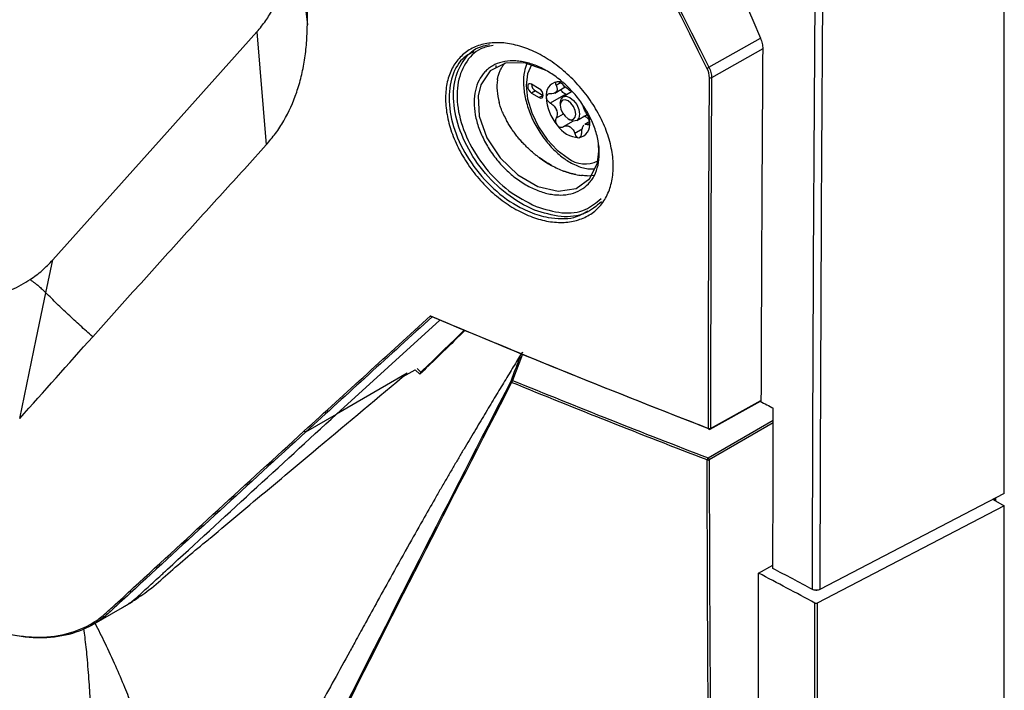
# Model space of a CAD drawing. Header units: millimetres. Extents: x 11 to 939, y -289 to 1138.
# Tile 72 of 86: x 774 to 819, y 837 to 868. Entities that reach past the tile are written whole.
import ezdxf

# ---------------------------------------------------------------- set-up
doc = ezdxf.new("R2010")
doc.units = ezdxf.units.MM

msp = doc.modelspace()

# ---------------------------------------------------------------- linework, layer by layer
at = {"color": 7, "linetype": 'Continuous', "lineweight": 25}
for p, q in [((818.754, 846.027), (818.754, 999.129)), ((786.372, 872.489), (786.984, 867.4)), ((784.687, 867.087), (785.11, 861.93)), ((805.287, 865.472), (807.635, 866.794)), ((807.741, 866.306), (805.409, 864.993)), ((794.521, 866.128), (794.521, 866.189)), ((797.559, 864.491), (797.205, 864.695)), ((798.268, 864.294), (798.742, 864.568)), ((797.382, 864.389), (797.205, 864.287)), ((797.205, 864.287), (797.559, 864.083)), ((797.382, 864.389), (797.736, 864.185)), ((797.736, 864.185), (797.559, 864.083)), ((798.762, 864.241), (798.056, 863.834)), ((799.033, 864.349), (798.643, 864.124)), ((798.81, 864.22), (798.762, 864.241)), ((798.513, 863.838), (798.513, 863.736)), ((798.867, 863.123), (798.955, 863.072)), ((799.268, 863.041), (799.735, 863.311)), ((799.096, 863.017), (798.639, 862.753)), ((799.854, 862.993), (799.628, 862.862)), ((800.276, 861.645), (800.258, 861.952)), ((799.745, 860.519), (800.022, 860.549)), ((775.07, 855.175), (775.385, 856.68)), ((791.539, 851.511), (788.312, 849.648)), ((791.358, 851.36), (791.906, 851.676)), ((791.539, 851.511), (791.358, 851.36)), ((791.313, 851.334), (791.358, 851.36)), ((805.353, 848.966), (807.646, 850.244)), ((805.369, 849), (807.662, 850.279)), ((786.919, 848.844), (788.312, 849.648)), ((818.754, 846.027), (810.345, 841.655)), ((818.247, 845.763), (818.754, 845.47)), ((818.329, 845.806), (818.329, 845.716)), ((818.357, 845.82), (818.357, 845.7)), ((818.754, 845.47), (810.225, 841.037)), ((818.754, 672.771), (818.754, 845.47)), ((807.553, 842.403), (808.207, 842.768)), ((810.18, 841.619), (810.18, 841.596)), ((778.6, 840.856), (779.015, 841.095)), ((777.166, 840.028), (778.559, 840.832))]:
    msp.add_line(p, q, dxfattribs=at)
at = {"color": 8, "linetype": 'Continuous', "lineweight": 25}
for p, q in [((795.581, 865.555), (795.581, 865.448)), ((798.528, 864.753), (798.324, 864.635)), ((798.65, 863.334), (798.324, 863.146)), ((799.507, 862.638), (799.173, 862.445)), ((799.852, 862.908), (799.756, 862.853)), ((788.312, 849.648), (793.026, 853.941)), ((796.786, 852.387), (796.341, 851.187)), ((792.116, 851.472), (791.895, 851.669)), ((791.993, 851.726), (792.161, 851.562)), ((805.249, 847.655), (808.224, 849.373)), ((808.224, 849.25), (805.302, 847.563))]:
    msp.add_line(p, q, dxfattribs=at)
at = {"color": 7, "linetype": 'Continuous', "lineweight": 25, "flags": 128}
for points in [[(775.385, 856.68), (780.591, 862.504), (784.687, 867.087)], [(797.797, 865.352), (796.878, 865.668), (796.012, 865.655), (795.323, 865.307), (794.888, 864.67), (794.766, 864.158), (794.82, 863.232), (795.168, 862.255), (795.772, 861.334), (796.572, 860.565), (797.487, 860.037), (798.414, 859.818), (799.241, 859.941), (799.865, 860.39), (800.214, 861.107), (800.276, 861.645), (800.276, 861.645)], [(797.205, 864.695), (797.138, 864.718), (797.08, 864.707), (797.042, 864.663), (797.028, 864.593), (797.042, 864.507), (797.08, 864.419), (797.138, 864.341), (797.205, 864.287)], [(797.559, 864.083), (797.626, 864.059), (797.684, 864.07), (797.722, 864.114), (797.736, 864.185), (797.722, 864.27), (797.684, 864.359), (797.626, 864.436), (797.559, 864.491)], [(798.513, 863.838), (798.547, 864.013), (798.643, 864.124), (798.786, 864.152), (798.955, 864.093), (799.124, 863.956), (799.268, 863.763), (799.364, 863.542), (799.397, 863.327), (799.364, 863.151), (799.268, 863.041), (799.124, 863.013), (798.955, 863.072), (798.955, 863.072)], [(798.867, 863.123), (799.002, 863.076), (799.117, 863.098), (799.194, 863.187), (799.221, 863.327), (799.194, 863.499), (799.117, 863.676), (799.002, 863.831), (798.867, 863.94), (798.732, 863.987), (798.617, 863.964), (798.54, 863.876), (798.513, 863.736), (798.54, 863.564), (798.617, 863.387), (798.732, 863.232), (798.867, 863.123)], [(799.857, 862.96), (799.848, 863.114), (799.831, 863.236)], [(773.872, 849.453), (774.628, 853.067), (775.07, 855.175)], [(782.469, 843.93), (782.468, 843.928), (782.461, 843.924)]]:
    msp.add_lwpolyline(points, dxfattribs=at)
at = {"color": 8, "linetype": 'Continuous', "lineweight": 25, "flags": 128}
msp.add_lwpolyline([(797.206, 865.584), (797.02, 865.169), (796.955, 864.635), (797.02, 864.026), (797.211, 863.383), (797.515, 862.751), (797.911, 862.171), (798.372, 861.684), (798.867, 861.323)], dxfattribs=at)
at = {"color": 7, "linetype": 'Continuous', "lineweight": 25}
for centre, radius, start, end in [((805.132, 865.688), 0.266, 285.0475, 305.6901), ((805.357, 865.1), 0.118, 249.2059, 296.0533), ((797.58, 864.707), 0.375, 181.8666, 238.1281), ((798.485, 864.202), 0.616, 100.5468, 189.2519), ((798.421, 864.078), 0.731, 71.4519, 93.8519), ((800.024, 864.202), 2.149, 182.6393, 219.7721), ((798.668, 864.121), 0.409, 141.0957, 148.703), ((798.16, 864.478), 0.215, 317.6518, 332.1469), ((798.477, 863.583), 0.957, 57.8448, 62.1606), ((799.206, 864.844), 0.502, 235.8866, 244.1188), ((799.864, 864.12), 1.641, 199.6999, 202.7114), ((797.533, 863.216), 0.861, 18.3336, 24.0778), ((798.047, 863.044), 1.641, 19.6999, 22.7114), ((800.378, 863.949), 0.861, 198.3336, 204.0778), ((799.438, 863.531), 1.278, 213.4349, 266.5705), ((799.433, 863.582), 0.957, 237.8448, 242.1606), ((798.705, 862.321), 0.502, 55.8866, 64.1188), ((799.249, 862.861), 0.616, 280.5468, 9.2519), ((799.243, 863.044), 0.409, 321.0957, 328.703), ((799.751, 862.687), 0.215, 137.6518, 152.1469), ((796.333, 851.142), 0.0614, 165.5044, 235.6172), ((796.329, 851.124), 0.0645, 79.1204, 148.8375), ((796.435, 851.088), 0.137, 133.4875, 178.6593), ((805.316, 849.106), 0.118, 249.4081, 296.4909), ((805.317, 849.031), 0.075, 248.7761, 299.1388), ((805.349, 847.556), 0.141, 135.281, 178.8833), ((805.249, 847.669), 0.118, 249.4395, 296.5592), ((805.183, 847.556), 0.119, 3.5222, 56.4782)]:
    msp.add_arc(centre, radius, start, end, dxfattribs=at)
at = {"color": 8, "linetype": 'Continuous', "lineweight": 25}
for centre, radius, start, end in [((799.65, 862.347), 1.289, 232.5766, 296.5671), ((805.308, 848.99), 0.0338, 170.2351, 236.6421), ((805.332, 848.996), 0.0366, 304.6177, 6.6047)]:
    msp.add_arc(centre, radius, start, end, dxfattribs=at)
at = {"color": 7, "linetype": 'Continuous', "lineweight": 25}
for points, knots in [([(786.984, 867.4), (787.006, 870.15), (787.022, 872.908), (787.068, 878.425), (787.099, 881.186), (787.202, 889.476), (787.289, 895.013), (787.607, 911.656), (787.895, 922.793), (788.619, 945.147), (789.057, 956.364), (789.826, 973.247), (790.102, 978.885), (790.542, 987.356), (790.693, 990.182), (791.009, 995.837), (791.174, 998.666), (791.335, 1001.501)], [0, 0, 0, 0, 0.0625, 0.0625, 0.125, 0.125, 0.25, 0.25, 0.5, 0.5, 0.75, 0.75, 0.875, 0.875, 0.9375, 0.9375, 1, 1, 1, 1]), ([(810.008, 841.657), (810.034, 854.404), (810.109, 867.177), (810.351, 892.769), (810.518, 905.589), (810.946, 931.275), (811.208, 944.142), (811.831, 969.924), (812.191, 982.839), (812.597, 995.776)], [0, 0, 0, 0, 0.25, 0.25, 0.5, 0.5, 0.75, 0.75, 1, 1, 1, 1]), ([(812.933, 995.768), (812.528, 982.832), (812.168, 969.917), (811.545, 944.137), (811.282, 931.27), (810.854, 905.586), (810.688, 892.767), (810.446, 867.175), (810.371, 854.403), (810.345, 841.655)], [0, 0, 0, 0, 0.25, 0.25, 0.5, 0.5, 0.75, 0.75, 1, 1, 1, 1]), ([(784.687, 867.087), (784.757, 867.169), (784.826, 867.251), (784.961, 867.419), (785.025, 867.505), (785.209, 867.771), (785.321, 867.956), (785.524, 868.344), (785.615, 868.546), (785.784, 868.967), (785.862, 869.186), (786.069, 869.87), (786.174, 870.356), (786.284, 871.124), (786.313, 871.388), (786.354, 871.928), (786.366, 872.205), (786.372, 872.489)], [0, 0, 0, 0, 0.0625, 0.0625, 0.125, 0.125, 0.25, 0.25, 0.375, 0.375, 0.5, 0.5, 0.75, 0.75, 0.875, 0.875, 1, 1, 1, 1]), ([(785.11, 861.93), (785.256, 862.1), (785.401, 862.271), (785.671, 862.634), (785.795, 862.827), (786.142, 863.431), (786.339, 863.864), (786.577, 864.561), (786.647, 864.801), (786.766, 865.29), (786.816, 865.54), (786.898, 866.051), (786.93, 866.312), (786.969, 866.849), (786.977, 867.125), (786.984, 867.4)], [0, 0, 0, 0, 0.125, 0.125, 0.25, 0.25, 0.5, 0.5, 0.625, 0.625, 0.75, 0.75, 0.875, 0.875, 1, 1, 1, 1]), ([(695.082, 866.877), (702.326, 860.564), (710.113, 854.486), (722.592, 845.695), (726.896, 842.813), (735.73, 837.184), (740.265, 834.435), (749.568, 829.065), (754.342, 826.442), (764.098, 821.341), (769.076, 818.864), (784.271, 811.678), (794.786, 807.188), (805.722, 803.006)], [0.001071, 0.001071, 0.001071, 0.001071, 0.25, 0.25, 0.375, 0.375, 0.5, 0.5, 0.625, 0.625, 0.75, 0.75, 0.998929, 0.998929, 0.998929, 0.998929]), ([(807.635, 866.794), (807.67, 866.71), (807.697, 866.627), (807.733, 866.463), (807.742, 866.382), (807.741, 866.306)], [0, 0, 0, 0, 0.5, 0.5, 1, 1, 1, 1]), ([(797.056, 858.71), (796.805, 858.814), (796.555, 858.943), (796.069, 859.241), (795.833, 859.411), (795.49, 859.695), (795.377, 859.796), (795.158, 860.005), (795.052, 860.112), (794.745, 860.446), (794.554, 860.683), (794.29, 861.058), (794.207, 861.186), (794.05, 861.444), (793.904, 861.705), (793.777, 861.971), (793.661, 862.24), (793.608, 862.376), (793.467, 862.783), (793.397, 863.051), (793.304, 863.579), (793.282, 863.842), (793.287, 864.339), (793.314, 864.575), (793.391, 864.911), (793.423, 865.02), (793.499, 865.227), (793.542, 865.326), (793.64, 865.514), (793.694, 865.603), (793.814, 865.771), (793.88, 865.851), (794.093, 866.072), (794.253, 866.196), (794.519, 866.345), (794.612, 866.388), (794.807, 866.464), (794.909, 866.495), (795.221, 866.569), (795.44, 866.592), (795.785, 866.588), (795.904, 866.58), (796.143, 866.552), (796.265, 866.531), (796.509, 866.476), (796.633, 866.443), (796.882, 866.363), (797.006, 866.317), (797.377, 866.162), (797.623, 866.036), (797.99, 865.811), (798.112, 865.731), (798.35, 865.561), (798.583, 865.382), (798.807, 865.185), (799.026, 864.979), (799.134, 864.87), (799.447, 864.535), (799.639, 864.3), (799.903, 863.931), (799.987, 863.805), (800.147, 863.547), (800.222, 863.415), (800.431, 863.02), (800.548, 862.754), (800.691, 862.351), (800.734, 862.215), (800.806, 861.946), (800.836, 861.812), (800.907, 861.418), (800.93, 861.16), (800.927, 860.784), (800.919, 860.662), (800.892, 860.425), (800.852, 860.195), (800.789, 859.979), (800.712, 859.771), (800.668, 859.671), (800.518, 859.386), (800.397, 859.217), (800.112, 858.922), (799.947, 858.794), (799.588, 858.593), (799.393, 858.517), (799.077, 858.44), (798.968, 858.421), (798.746, 858.397), (798.52, 858.385), (798.285, 858.399), (798.046, 858.427), (797.924, 858.447), (797.555, 858.527), (797.306, 858.606), (797.056, 858.71)], [0, 0, 0, 0, 0.03125, 0.03125, 0.0625, 0.0625, 0.078125, 0.078125, 0.09375, 0.09375, 0.125, 0.125, 0.140625, 0.140625, 0.15625, 0.171875, 0.171875, 0.1875, 0.1875, 0.21875, 0.21875, 0.25, 0.25, 0.28125, 0.28125, 0.296875, 0.296875, 0.3125, 0.3125, 0.328125, 0.328125, 0.34375, 0.34375, 0.375, 0.375, 0.390625, 0.390625, 0.40625, 0.40625, 0.4375, 0.4375, 0.453125, 0.453125, 0.46875, 0.46875, 0.484375, 0.484375, 0.5, 0.5, 0.53125, 0.53125, 0.546875, 0.546875, 0.5625, 0.578125, 0.578125, 0.59375, 0.59375, 0.625, 0.625, 0.640625, 0.640625, 0.65625, 0.65625, 0.6875, 0.6875, 0.703125, 0.703125, 0.71875, 0.71875, 0.75, 0.75, 0.765625, 0.765625, 0.78125, 0.796875, 0.796875, 0.8125, 0.8125, 0.84375, 0.84375, 0.875, 0.875, 0.90625, 0.90625, 0.921875, 0.921875, 0.9375, 0.953125, 0.953125, 0.96875, 0.96875, 1, 1, 1, 1]), ([(797.338, 858.957), (797.329, 858.96), (796.901, 859.137), (796.047, 859.641), (794.938, 860.736), (794.109, 862.05), (793.655, 863.419), (793.611, 864.696), (793.989, 865.718), (794.579, 866.358), (795.108, 866.466), (795.291, 866.503)], [0, 0, 0, 0, 0.00275, 0.138189, 0.273363, 0.407224, 0.539377, 0.670157, 0.800397, 0.931083, 1, 1, 1, 1]), ([(795.448, 866.459), (795.257, 866.421), (794.728, 866.313), (794.142, 865.684), (793.774, 864.689), (793.816, 863.448), (794.26, 862.115), (795.068, 860.847), (796.159, 859.753), (796.99, 859.331), (797.41, 859.118)], [0, 0, 0, 0, 0.073205, 0.203296, 0.332927, 0.463088, 0.594619, 0.727867, 0.862443, 1, 1, 1, 1]), ([(794.579, 866.184), (794.395, 866.084), (793.915, 865.821), (793.503, 864.964), (793.387, 863.772), (793.703, 862.417), (794.413, 861.068), (795.444, 859.886), (796.412, 859.191), (796.982, 858.936), (797.129, 858.87)], [0, 0, 0, 0, 0.087749, 0.228736, 0.369894, 0.51226, 0.65647, 0.802422, 0.949196, 1, 1, 1, 1]), ([(800.293, 861.536), (800.292, 861.348), (800.272, 861.169), (800.196, 860.832), (800.14, 860.676), (800.03, 860.465), (799.99, 860.397), (799.9, 860.27), (799.85, 860.21), (799.691, 860.043), (799.571, 859.949), (799.305, 859.797), (799.158, 859.738), (798.847, 859.662), (798.683, 859.642), (798.424, 859.642), (798.335, 859.647), (798.156, 859.667), (798.066, 859.682), (797.794, 859.739), (797.61, 859.797), (797.236, 859.95), (797.052, 860.043), (796.781, 860.208), (796.691, 860.266), (796.514, 860.393), (796.425, 860.46), (796.168, 860.672), (796.005, 860.825), (795.697, 861.156), (795.551, 861.336), (795.288, 861.705), (795.171, 861.896), (795.015, 862.193), (794.966, 862.294), (794.878, 862.494), (794.839, 862.594), (794.768, 862.795), (794.736, 862.895), (794.682, 863.096), (794.66, 863.197), (794.605, 863.495), (794.588, 863.688), (794.589, 864.059), (794.608, 864.24), (794.683, 864.576), (794.739, 864.734), (794.884, 865.016), (794.973, 865.142), (795.129, 865.309), (795.186, 865.36), (795.305, 865.454), (795.368, 865.496), (795.566, 865.609), (795.709, 865.666), (796.021, 865.743), (796.186, 865.762), (796.442, 865.761), (796.529, 865.756), (796.706, 865.736), (796.797, 865.721), (797.071, 865.662), (797.255, 865.604), (797.624, 865.453), (797.811, 865.358), (798.175, 865.138), (798.352, 865.013), (798.61, 864.802), (798.695, 864.728), (798.86, 864.574), (798.94, 864.494), (799.172, 864.248), (799.317, 864.073), (799.584, 863.701), (799.703, 863.51), (799.86, 863.217), (799.908, 863.118), (799.997, 862.917), (800.038, 862.816), (800.147, 862.514), (800.201, 862.315), (800.275, 861.92), (800.293, 861.724), (800.293, 861.536)], [0, 0, 0, 0, 0.03125, 0.03125, 0.0625, 0.0625, 0.078125, 0.078125, 0.09375, 0.09375, 0.125, 0.125, 0.15625, 0.15625, 0.1875, 0.1875, 0.203125, 0.203125, 0.21875, 0.21875, 0.25, 0.25, 0.28125, 0.28125, 0.296875, 0.296875, 0.3125, 0.3125, 0.34375, 0.34375, 0.375, 0.375, 0.40625, 0.40625, 0.421875, 0.421875, 0.4375, 0.4375, 0.453125, 0.453125, 0.46875, 0.46875, 0.5, 0.5, 0.53125, 0.53125, 0.5625, 0.5625, 0.59375, 0.59375, 0.609375, 0.609375, 0.625, 0.625, 0.65625, 0.65625, 0.6875, 0.6875, 0.703125, 0.703125, 0.71875, 0.71875, 0.75, 0.75, 0.78125, 0.78125, 0.8125, 0.8125, 0.828125, 0.828125, 0.84375, 0.84375, 0.875, 0.875, 0.90625, 0.90625, 0.921875, 0.921875, 0.9375, 0.9375, 0.96875, 0.96875, 1, 1, 1, 1]), ([(795.773, 865.317), (795.786, 865.343), (795.811, 865.395), (795.854, 865.469), (795.9, 865.539), (795.951, 865.606), (795.988, 865.648), (796.007, 865.668)], [0, 0, 0, 0, 0.199846, 0.399753, 0.599738, 0.799815, 1, 1, 1, 1]), ([(796.992, 865.629), (796.95, 865.513), (796.848, 865.235), (796.822, 864.71), (796.896, 864.09), (797.089, 863.441), (797.382, 862.804), (797.763, 862.211), (798.213, 861.69), (798.62, 861.346), (798.964, 861.126), (799.315, 860.951), (799.702, 860.824), (799.982, 860.838), (800.086, 860.843)], [0, 0, 0, 0, 0.067262, 0.161447, 0.258415, 0.355711, 0.452717, 0.549652, 0.646866, 0.744723, 0.789088, 0.841615, 0.941074, 1, 1, 1, 1]), ([(795.647, 864.888), (795.652, 864.919), (795.662, 864.98), (795.684, 865.069), (795.709, 865.155), (795.738, 865.238), (795.762, 865.291), (795.773, 865.317)], [0, 0, 0, 0, 0.200957, 0.40142, 0.601406, 0.800927, 1, 1, 1, 1]), ([(798.372, 864.807), (798.336, 864.804), (798.311, 864.784), (798.294, 864.722), (798.301, 864.68), (798.324, 864.635)], [0, 0, 0, 0, 0.5, 0.5, 1, 1, 1, 1]), ([(798.324, 864.635), (798.348, 864.587), (798.363, 864.541), (798.373, 864.453), (798.367, 864.413), (798.35, 864.377)], [0, 0, 0, 0, 0.5, 0.5, 1, 1, 1, 1]), ([(798.639, 864.663), (798.599, 864.706), (798.551, 864.745), (798.455, 864.797), (798.408, 864.81), (798.372, 864.807)], [0, 0, 0, 0, 0.5, 0.5, 1, 1, 1, 1]), ([(798.762, 864.241), (798.729, 864.256), (798.665, 864.285), (798.594, 864.357), (798.558, 864.419), (798.554, 864.452), (798.553, 864.459)], [0, 0, 0, 0, 0.318207, 0.637992, 0.926097, 1, 1, 1, 1]), ([(798.056, 864.255), (798.005, 864.259), (797.96, 864.247), (797.895, 864.193), (797.877, 864.151), (797.877, 864.103)], [0, 0, 0, 0, 0.5, 0.5, 1, 1, 1, 1]), ([(797.877, 864.103), (797.877, 864.055), (797.895, 864.001), (797.96, 863.904), (798.006, 863.862), (798.056, 863.834)], [0, 0, 0, 0, 0.5, 0.5, 1, 1, 1, 1]), ([(795.929, 863.313), (795.913, 863.35), (795.879, 863.425), (795.835, 863.536), (795.794, 863.646), (795.759, 863.754), (795.738, 863.826), (795.728, 863.861)], [0, 0, 0, 0, 0.204524, 0.406779, 0.606772, 0.80451, 1, 1, 1, 1]), ([(798.056, 863.834), (798.111, 863.804), (798.162, 863.767), (798.253, 863.676), (798.291, 863.624), (798.319, 863.567)], [0, 0, 0, 0, 0.5, 0.5, 1, 1, 1, 1]), ([(799.756, 863.274), (799.726, 863.318), (799.698, 863.369), (799.642, 863.48), (799.616, 863.539), (799.592, 863.598)], [0, 0, 0, 0, 0.5, 0.5, 1, 1, 1, 1]), ([(798.324, 863.146), (798.301, 863.1), (798.294, 863.044), (798.311, 862.929), (798.336, 862.872), (798.372, 862.827)], [0, 0, 0, 0, 0.5, 0.5, 1, 1, 1, 1]), ([(799.846, 862.988), (799.843, 863), (799.831, 863.057), (799.773, 863.139), (799.681, 863.211), (799.608, 863.218), (799.578, 863.22)], [0, 0, 0, 0, 0.081193, 0.419759, 0.760345, 1, 1, 1, 1]), ([(799.857, 862.96), (799.857, 863.008), (799.846, 863.067), (799.809, 863.179), (799.783, 863.232), (799.756, 863.274)], [0, 0, 0, 0, 0.5, 0.5, 1, 1, 1, 1]), ([(796.229, 862.764), (796.21, 862.794), (796.172, 862.855), (796.118, 862.945), (796.085, 863.006), (796.068, 863.036)], [0, 0, 0, 0, 0.338074, 0.671406, 1, 1, 1, 1]), ([(796.612, 862.24), (796.587, 862.27), (796.539, 862.328), (796.471, 862.417), (796.405, 862.504), (796.343, 862.592), (796.284, 862.678), (796.247, 862.735), (796.229, 862.764)], [0, 0, 0, 0, 0.1744983, 0.3458633, 0.5140954, 0.679195, 0.841163, 1, 1, 1, 1]), ([(798.372, 862.827), (798.408, 862.782), (798.455, 862.75), (798.551, 862.724), (798.599, 862.73), (798.639, 862.753)], [0, 0, 0, 0, 0.5, 0.5, 1, 1, 1, 1]), ([(798.639, 862.753), (798.683, 862.779), (798.729, 862.794), (798.828, 862.801), (798.877, 862.793), (798.924, 862.772)], [0, 0, 0, 0, 0.5, 0.5, 1, 1, 1, 1]), ([(799.489, 862.473), (799.49, 862.536), (799.497, 862.595), (799.522, 862.703), (799.54, 862.75), (799.561, 862.788)], [0, 0, 0, 0, 0.5, 0.5, 1, 1, 1, 1]), ([(799.631, 862.857), (799.641, 862.864), (799.673, 862.889), (799.717, 862.876), (799.75, 862.857), (799.756, 862.853)], [0, 0, 0, 0, 0.261343, 0.855777, 1, 1, 1, 1]), ([(799.756, 862.853), (799.784, 862.836), (799.809, 862.836), (799.846, 862.874), (799.857, 862.912), (799.857, 862.96)], [0, 0, 0, 0, 0.5, 0.5, 1, 1, 1, 1]), ([(797.064, 861.76), (797.035, 861.787), (796.979, 861.841), (796.898, 861.922), (796.82, 862.003), (796.747, 862.083), (796.678, 862.162), (796.633, 862.214), (796.612, 862.24)], [0, 0, 0, 0, 0.179345, 0.35362, 0.522824, 0.686956, 0.846015, 1, 1, 1, 1]), ([(799.173, 862.445), (799.19, 862.388), (799.218, 862.339), (799.286, 862.27), (799.326, 862.252), (799.362, 862.256)], [0, 0, 0, 0, 0.5, 0.5, 1, 1, 1, 1]), ([(799.362, 862.256), (799.398, 862.259), (799.431, 862.283), (799.476, 862.362), (799.488, 862.415), (799.489, 862.473)], [0, 0, 0, 0, 0.5, 0.5, 1, 1, 1, 1]), ([(777.2, 853.179), (777.849, 853.904), (778.502, 854.629), (779.811, 856.083), (780.467, 856.812), (781.785, 858.271), (782.448, 859), (783.78, 860.458), (784.448, 861.188), (785.11, 861.93)], [0, 0, 0, 0, 0.25, 0.25, 0.5, 0.5, 0.75, 0.75, 1, 1, 1, 1]), ([(797.311, 861.541), (797.332, 861.523), (797.375, 861.488), (797.44, 861.438), (797.505, 861.387), (797.549, 861.354), (797.571, 861.338)], [0, 0, 0, 0, 0.24953, 0.499334, 0.749428, 1, 1, 1, 1]), ([(797.571, 861.338), (797.658, 861.274), (797.746, 861.212), (797.926, 861.097), (798.017, 861.044), (798.109, 860.993)], [0, 0, 0, 0, 0.5, 0.5, 1, 1, 1, 1]), ([(798.109, 860.993), (798.201, 860.943), (798.296, 860.898), (798.482, 860.812), (798.573, 860.77), (798.667, 860.735)], [0, 0, 0, 0, 0.5, 0.5, 1, 1, 1, 1]), ([(798.667, 860.735), (798.76, 860.7), (798.851, 860.668), (799.035, 860.615), (799.127, 860.593), (799.217, 860.575)], [0, 0, 0, 0, 0.5, 0.5, 1, 1, 1, 1]), ([(799.217, 860.575), (799.126, 860.593), (799.035, 860.616), (798.852, 860.669), (798.76, 860.7), (798.667, 860.735)], [0, 0, 0, 0, 0.5, 0.5, 1, 1, 1, 1]), ([(799.217, 860.575), (799.262, 860.566), (799.308, 860.558), (799.398, 860.544), (799.442, 860.538), (799.486, 860.534)], [0, 0, 0, 0, 0.5, 0.5, 1, 1, 1, 1]), ([(799.745, 860.519), (799.703, 860.52), (799.618, 860.521), (799.531, 860.53), (799.486, 860.534)], [0, 0, 0, 0, 0.494253, 1, 1, 1, 1]), ([(776.656, 829.183), (776.136, 829.448), (775.109, 829.97), (773.593, 830.747), (772.122, 831.505), (770.697, 832.245), (769.316, 832.967), (767.98, 833.669), (766.69, 834.353), (765.444, 835.017), (764.244, 835.662), (762.421, 836.65), (759.912, 838.026), (756.66, 839.835), (753.266, 841.751), (748.661, 844.39), (743.14, 847.624), (738.083, 850.671), (734.504, 852.878), (732.116, 854.373), (729.582, 855.981), (726.902, 857.701), (725.074, 858.891), (724.135, 859.503)], [0, 0, 0, 0, 0.02848, 0.056193, 0.083137, 0.109306, 0.1347, 0.159315, 0.183148, 0.206197, 0.228461, 0.249937, 0.307908, 0.368918, 0.432954, 0.500001, 0.631048, 0.750064, 0.793815, 0.840704, 0.890712, 0.943819, 1, 1, 1, 1]), ([(800.395, 859.335), (800.159, 859.137), (799.663, 858.719), (798.568, 858.576), (797.747, 858.83), (797.338, 858.957)], [0, 0, 0, 0, 0.311811, 0.657068, 1, 1, 1, 1]), ([(797.41, 859.118), (797.809, 858.996), (798.61, 858.751), (799.669, 858.889), (800.148, 859.29), (800.371, 859.477)], [0, 0, 0, 0, 0.346261, 0.694847, 1, 1, 1, 1]), ([(797.955, 858.622), (798.367, 858.577), (799.055, 858.502), (799.564, 858.798), (799.769, 858.918)], [0, 0, 0, 0, 0.597235, 1, 1, 1, 1]), ([(774.344, 855.785), (774.539, 855.914), (774.724, 856.052), (775.07, 856.351), (775.228, 856.515), (775.385, 856.68)], [0, 0, 0, 0, 0.5, 0.5, 1, 1, 1, 1]), ([(766.709, 856.124), (766.88, 856.027), (767.052, 855.931), (767.391, 855.752), (767.559, 855.669), (768.063, 855.436), (768.398, 855.304), (769.065, 855.085), (769.397, 854.997), (769.893, 854.901), (770.058, 854.874), (770.388, 854.833), (770.553, 854.819), (771.043, 854.794), (771.362, 854.802), (771.99, 854.866), (772.299, 854.923), (772.756, 855.047), (772.907, 855.094), (773.135, 855.175), (773.211, 855.205), (773.362, 855.265), (773.436, 855.296), (773.657, 855.395), (773.801, 855.466), (774.079, 855.619), (774.213, 855.7), (774.344, 855.785)], [0, 0, 0, 0, 0.0625, 0.0625, 0.125, 0.125, 0.25, 0.25, 0.375, 0.375, 0.4375, 0.4375, 0.5, 0.5, 0.625, 0.625, 0.75, 0.75, 0.8125, 0.8125, 0.84375, 0.84375, 0.875, 0.875, 0.9375, 0.9375, 1, 1, 1, 1]), ([(774.344, 855.785), (774.38, 855.761), (774.451, 855.711), (774.552, 855.637), (774.648, 855.563), (774.764, 855.468), (774.908, 855.339), (775.012, 855.233), (775.07, 855.175)], [0, 0, 0, 0, 0.130895, 0.258633, 0.383172, 0.504306, 0.728133, 1, 1, 1, 1]), ([(777.2, 853.179), (777.104, 853.264), (776.912, 853.433), (776.631, 853.686), (776.357, 853.939), (776.088, 854.189), (775.825, 854.438), (775.568, 854.685), (775.316, 854.931), (775.152, 855.094), (775.07, 855.175)], [0, 0, 0, 0, 0.129772, 0.258205, 0.385283, 0.510991, 0.63532, 0.758262, 0.87982, 1, 1, 1, 1]), ([(744.69, 854.424), (748.492, 852.229), (752.369, 850.078), (760.267, 845.866), (764.288, 843.805), (768.891, 841.54), (769.404, 841.289), (770.174, 840.916), (770.431, 840.792), (770.946, 840.545), (771.203, 840.421), (771.719, 840.178), (771.976, 840.063), (772.491, 839.865), (772.747, 839.783), (773.259, 839.648), (773.514, 839.595), (774.012, 839.517), (774.256, 839.493), (774.735, 839.474), (774.97, 839.479), (775.316, 839.508), (775.43, 839.521), (775.656, 839.556), (775.768, 839.577), (776.315, 839.7), (776.718, 839.855), (777.276, 840.168), (777.453, 840.287), (777.704, 840.49), (777.786, 840.561), (777.946, 840.708), (778.025, 840.781), (778.424, 841.148), (778.744, 841.442), (780.343, 842.915), (781.628, 844.1), (784.217, 846.478), (785.52, 847.672), (786.831, 848.87)], [0, 0, 0, 0, 0.25, 0.25, 0.5, 0.5, 0.53125, 0.53125, 0.546875, 0.546875, 0.5625, 0.5625, 0.578125, 0.578125, 0.59375, 0.59375, 0.609375, 0.609375, 0.625, 0.625, 0.640625, 0.640625, 0.648438, 0.648438, 0.65625, 0.65625, 0.6875, 0.6875, 0.703125, 0.703125, 0.710938, 0.710938, 0.71875, 0.71875, 0.75, 0.75, 0.875, 0.875, 1, 1, 1, 1]), ([(786.919, 848.844), (785.607, 847.644), (784.303, 846.449), (781.712, 844.069), (780.425, 842.883), (778.825, 841.408), (778.505, 841.114), (778.106, 840.746), (778.026, 840.673), (777.867, 840.526), (777.785, 840.455), (777.533, 840.253), (777.356, 840.134), (776.797, 839.822), (776.394, 839.666), (775.847, 839.543), (775.735, 839.522), (775.509, 839.488), (775.395, 839.474), (775.049, 839.445), (774.814, 839.439), (774.335, 839.458), (774.091, 839.482), (773.593, 839.559), (773.339, 839.611), (772.827, 839.744), (772.57, 839.825), (772.056, 840.021), (771.798, 840.136), (771.282, 840.378), (771.025, 840.502), (770.509, 840.749), (770.252, 840.874), (769.481, 841.247), (768.968, 841.498), (764.36, 843.765), (760.335, 845.828), (752.429, 850.044), (748.549, 852.197), (744.743, 854.394)], [0, 0, 0, 0, 0.125, 0.125, 0.25, 0.25, 0.28125, 0.28125, 0.289063, 0.289063, 0.296875, 0.296875, 0.3125, 0.3125, 0.34375, 0.34375, 0.351563, 0.351563, 0.359375, 0.359375, 0.375, 0.375, 0.390625, 0.390625, 0.40625, 0.40625, 0.421875, 0.421875, 0.4375, 0.4375, 0.453125, 0.453125, 0.46875, 0.46875, 0.5, 0.5, 0.75, 0.75, 1, 1, 1, 1]), ([(792.67, 854.084), (792.665, 854.082), (792.66, 854.08), (792.654, 854.08), (792.649, 854.08), (792.643, 854.082), (792.638, 854.084), (792.632, 854.087), (792.627, 854.091), (792.622, 854.095), (792.617, 854.101), (792.612, 854.107), (792.608, 854.115), (792.606, 854.118), (792.604, 854.122), (792.602, 854.126), (792.602, 854.126), (792.602, 854.127), (792.602, 854.127)], [0, 0, 0, 0, 0.0000476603, 0.0000476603, 0.0000476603, 0.000095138, 0.000095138, 0.000095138, 0.0001453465, 0.0001453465, 0.0001453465, 0.0002008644, 0.0002008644, 0.0002008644, 0.0002269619, 0.0002269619, 0.0002269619, 0.0002297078, 0.0002297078, 0.0002297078, 0.0002297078]), ([(794.168, 853.465), (793.999, 853.3), (793.326, 852.643), (792.634, 851.974), (792.116, 851.472)], [0, 0, 0, 0, 0.250096, 1, 1, 1, 1]), ([(792.152, 851.557), (792.152, 851.557), (792.823, 852.203), (793.479, 852.841), (794.135, 853.478)], [0, 0, 0, 0, 0.000247, 1, 1, 1, 1]), ([(796.745, 852.426), (796.684, 852.325), (796.561, 852.12), (796.372, 851.806), (796.177, 851.484), (795.977, 851.152), (795.771, 850.811), (795.56, 850.461), (795.343, 850.1), (795.12, 849.73), (794.892, 849.349), (794.658, 848.958), (794.418, 848.556), (794.172, 848.142), (793.921, 847.717), (793.664, 847.279), (793.401, 846.83), (793.132, 846.367), (792.768, 845.737), (792.27, 844.866), (791.601, 843.682), (790.892, 842.411), (790.225, 841.203), (789.679, 840.211), (789.257, 839.44), (788.778, 838.566), (788.213, 837.54), (787.529, 836.312), (786.874, 835.152), (786.245, 834.062), (785.645, 833.046), (785.035, 832.048), (784.402, 831.059), (783.736, 830.069), (783.207, 829.334), (782.807, 828.8), (782.526, 828.427), (782.192, 827.99), (781.874, 827.579), (781.527, 827.138), (781.267, 826.812), (781.062, 826.559), (780.996, 826.477), (780.975, 826.45)], [0, 0, 0, 0, 0.012655, 0.025537, 0.03865, 0.052, 0.065592, 0.079431, 0.093524, 0.107878, 0.122499, 0.137393, 0.152569, 0.168034, 0.183796, 0.199863, 0.216245, 0.232949, 0.249985, 0.283942, 0.325399, 0.374477, 0.416393, 0.450756, 0.477482, 0.49651, 0.541819, 0.585594, 0.627748, 0.668201, 0.706883, 0.743732, 0.785902, 0.828394, 0.871086, 0.886011, 0.903579, 0.923747, 0.948283, 0.962529, 0.987819, 0.99611, 1, 1, 1, 1]), ([(796.273, 851.157), (796.284, 851.186), (796.295, 851.215), (796.305, 851.244), (796.348, 851.359), (796.391, 851.475), (796.434, 851.59), (796.537, 851.869), (796.641, 852.148), (796.745, 852.426)], [0, 0, 0, 0, 0.0003, 0.0003, 0.0003, 0.0015, 0.0015, 0.0015, 0.004402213, 0.004402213, 0.004402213, 0.004402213]), ([(792.152, 851.557), (792.145, 851.552), (792.139, 851.547), (792.135, 851.54), (792.13, 851.534), (792.126, 851.527), (792.122, 851.519), (792.119, 851.511), (792.117, 851.502), (792.116, 851.492), (792.115, 851.486), (792.115, 851.48), (792.115, 851.474), (792.116, 851.473), (792.116, 851.473), (792.116, 851.472)], [0, 0, 0, 0, 0.0000507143, 0.0000507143, 0.0000507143, 0.0001011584, 0.0001011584, 0.0001011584, 0.0001559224, 0.0001559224, 0.0001559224, 0.0001930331, 0.0001930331, 0.0001930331, 0.0001957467, 0.0001957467, 0.0001957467, 0.0001957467]), ([(782.461, 843.924), (782.491, 843.949), (782.521, 843.974), (782.551, 843.999), (782.672, 844.1), (782.792, 844.201), (782.912, 844.301), (783.394, 844.704), (783.875, 845.107), (784.356, 845.51), (785.319, 846.315), (786.281, 847.121), (787.243, 847.927), (788.6, 849.063), (789.957, 850.198), (791.313, 851.334)], [0, 0, 0, 0, 0.0003, 0.0003, 0.0003, 0.0015, 0.0015, 0.0015, 0.0063, 0.0063, 0.0063, 0.0159, 0.0159, 0.0159, 0.02943147, 0.02943147, 0.02943147, 0.02943147]), ([(807.662, 850.279), (807.662, 850.272), (807.66, 850.259), (807.653, 850.248), (807.647, 850.245), (807.645, 850.245)], [0, 0, 0, 0, 0.424346, 0.848678, 1, 1, 1, 1]), ([(774.437, 816.714), (769.289, 819.144), (764.254, 821.645), (754.404, 826.79), (749.59, 829.434), (740.186, 834.863), (735.606, 837.642), (726.693, 843.329), (722.358, 846.236), (718.149, 849.209)], [0, 0, 0, 0, 0.25, 0.25, 0.5, 0.5, 0.75, 0.75, 1, 1, 1, 1]), ([(718.156, 849.243), (722.366, 846.272), (726.701, 843.366), (735.615, 837.681), (740.194, 834.902), (749.599, 829.473), (754.412, 826.829), (764.261, 821.683), (769.296, 819.18), (774.443, 816.749)], [0, 0, 0, 0, 0.25, 0.25, 0.5, 0.5, 0.75, 0.75, 1, 1, 1, 1]), ([(786.919, 848.844), (786.906, 848.837), (786.89, 848.836), (786.858, 848.846), (786.843, 848.856), (786.831, 848.87)], [0, 0, 0, 0, 0.5, 0.5, 1, 1, 1, 1]), ([(779.006, 841.108), (779.262, 841.274), (779.817, 841.637), (780.907, 842.638), (781.838, 843.409), (782.461, 843.924)], [0, 0, 0, 0, 0.2193703, 0.4780706, 1, 1, 1, 1]), ([(810.124, 841.037), (809.695, 841.264), (808.838, 841.72), (807.982, 842.175), (807.553, 842.403)], [0, 0, 0, 0, 0.5, 1, 1, 1, 1]), ([(810.345, 841.655), (810.298, 841.632), (810.238, 841.618), (810.114, 841.619), (810.054, 841.632), (810.008, 841.657)], [0, 0, 0, 0, 0.5, 0.5, 1, 1, 1, 1]), ([(812.714, 670.024), (812.256, 684.144), (811.857, 698.295), (811.182, 726.666), (810.908, 740.886), (810.479, 769.391), (810.324, 783.676), (810.132, 812.308), (810.096, 826.656), (810.124, 841.037)], [0, 0, 0, 0, 0.25, 0.25, 0.5, 0.5, 0.75, 0.75, 1, 1, 1, 1]), ([(810.124, 841.037), (810.13, 841.034), (810.137, 841.031), (810.145, 841.029), (810.152, 841.027), (810.161, 841.026), (810.169, 841.026), (810.178, 841.025), (810.186, 841.026), (810.194, 841.027), (810.202, 841.028), (810.21, 841.03), (810.217, 841.033), (810.22, 841.034), (810.222, 841.035), (810.225, 841.037)], [0, 0, 0, 0, 0.0000503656, 0.0000503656, 0.0000503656, 0.0001007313, 0.0001007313, 0.0001007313, 0.000151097, 0.000151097, 0.000151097, 0.0002014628, 0.0002014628, 0.0002014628, 0.0002202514, 0.0002202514, 0.0002202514, 0.0002202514]), ([(810.225, 841.037), (810.197, 826.656), (810.233, 812.309), (810.425, 783.677), (810.58, 769.392), (811.008, 740.887), (811.283, 726.667), (811.958, 698.297), (812.357, 684.145), (812.815, 670.026)], [0, 0, 0, 0, 0.25, 0.25, 0.5, 0.5, 0.75, 0.75, 1, 1, 1, 1])]:
    msp.add_open_spline(points, degree=3, knots=knots, dxfattribs=at)
for points in [[(796.727, 892.887), (800.337, 884.174), (803.973, 875.476), (807.635, 866.794)], [(805.201, 865.431), (800.986, 873.788), (796.876, 882.222), (792.869, 890.725)], [(792.958, 890.765), (796.964, 882.262), (801.073, 873.829), (805.287, 865.472)], [(807.741, 866.306), (807.707, 860.96), (807.681, 855.617), (807.662, 850.279)], [(805.315, 864.989), (805.315, 865.129), (805.276, 865.282), (805.201, 865.431)], [(805.287, 865.472), (805.367, 865.311), (805.409, 865.145), (805.409, 864.993)], [(795.647, 864.888), (795.626, 864.735), (795.621, 864.57), (795.631, 864.395)], [(805.275, 848.995), (805.27, 854.316), (805.283, 859.648), (805.315, 864.989)], [(805.409, 864.993), (805.377, 859.652), (805.364, 854.321), (805.369, 849)], [(798.924, 864.429), (798.83, 864.488), (798.726, 864.571), (798.639, 864.663)], [(795.631, 864.395), (795.648, 864.225), (795.68, 864.046), (795.728, 863.861)], [(798.319, 864.333), (798.263, 864.274), (798.166, 864.247), (798.056, 864.255)], [(795.929, 863.313), (795.972, 863.22), (796.018, 863.128), (796.068, 863.036)], [(798.35, 863.487), (798.385, 863.367), (798.372, 863.245), (798.324, 863.146)], [(798.987, 862.736), (799.074, 862.673), (799.137, 862.567), (799.173, 862.445)], [(797.311, 861.541), (797.227, 861.611), (797.144, 861.684), (797.064, 861.76)], [(798.109, 860.993), (798.018, 861.044), (797.836, 861.152), (797.658, 861.273), (797.571, 861.338)], [(786.831, 848.87), (788.738, 850.613), (790.661, 852.365), (792.602, 854.127)], [(792.602, 854.127), (796.768, 852.37), (800.993, 850.658), (805.275, 848.995)], [(792.67, 854.084), (790.736, 852.328), (788.819, 850.581), (786.919, 848.844)], [(805.317, 848.97), (801.046, 850.629), (796.832, 852.335), (792.677, 854.088)], [(773.872, 849.453), (774.982, 850.682), (776.084, 851.933), (777.2, 853.179)], [(796.811, 852.455), (796.783, 852.458), (796.756, 852.447), (796.745, 852.426)], [(780.072, 818.892), (785.256, 829.529), (790.656, 840.288), (796.273, 851.157)], [(796.298, 851.091), (790.684, 840.233), (785.282, 829.481), (780.097, 818.849)], [(805.208, 847.559), (802.21, 848.712), (799.24, 849.89), (796.298, 851.091)], [(796.341, 851.187), (799.282, 849.986), (802.251, 848.808), (805.249, 847.655)], [(807.63, 850.235), (807.828, 850.129), (808.027, 850.023), (808.225, 849.918)], [(808.207, 842.614), (808.211, 845.047), (808.218, 847.482), (808.225, 849.918)], [(805.722, 803.006), (805.408, 817.775), (805.237, 832.627), (805.208, 847.559)], [(805.302, 847.563), (805.331, 832.632), (805.502, 817.781), (805.815, 803.012)], [(810.008, 841.657), (809.407, 841.975), (808.807, 842.294), (808.207, 842.614)], [(807.628, 803.681), (807.555, 816.562), (807.53, 829.469), (807.553, 842.403)]]:
    msp.add_open_spline(points, degree=3, dxfattribs=at)
at = {"color": 8, "linetype": 'Continuous', "lineweight": 25}
msp.add_open_spline([(797.129, 858.87), (797.268, 858.813), (797.545, 858.714), (797.819, 858.648), (797.955, 858.622)], degree=3, dxfattribs=at)
for points, knots in [([(778.559, 840.833), (778.593, 840.852), (778.632, 840.874), (778.719, 840.926), (778.908, 841.047), (779.155, 841.238), (779.427, 841.488), (779.672, 841.713), (779.953, 841.971), (780.27, 842.263), (783.029, 844.804), (785.73, 847.28), (788.312, 849.648)], [0, 0, 0, 0, 0.0089802, 0.0104296, 0.0234569, 0.0611992, 0.0829218, 0.1084025, 0.13762, 0.1705734, 0.2072615, 1, 1, 1, 1]), ([(776.657, 829.183), (776.656, 829.187), (776.652, 829.202), (776.661, 829.224), (776.668, 829.258), (776.672, 829.295), (776.678, 829.339), (776.682, 829.37), (776.751, 829.791), (776.866, 830.614), (776.995, 831.831), (777.079, 833.045), (777.123, 834.265), (777.126, 835.388), (777.097, 836.453), (777.043, 837.481), (776.958, 838.503), (776.874, 839.309), (776.815, 839.73), (776.797, 839.856)], [0, 0, 0, 0, 0.001129, 0.004183, 0.006055, 0.010767, 0.01422, 0.018242, 0.019248, 0.130506, 0.244891, 0.35505, 0.466531, 0.584144, 0.669396, 0.766707, 0.876168, 0.962847, 1, 1, 1, 1]), ([(777.307, 840.109), (777.457, 839.814), (777.781, 839.173), (778.226, 838.203), (778.638, 837.239), (778.983, 836.368), (779.454, 835.091), (779.981, 833.44), (780.492, 831.428), (780.705, 830.153), (780.807, 829.542)], [0, 0, 0, 0, 0.08781, 0.190307, 0.283149, 0.366307, 0.439843, 0.646385, 0.830771, 1, 1, 1, 1])]:
    msp.add_open_spline(points, degree=3, knots=knots, dxfattribs=at)

doc.saveas('drawing.dxf')
